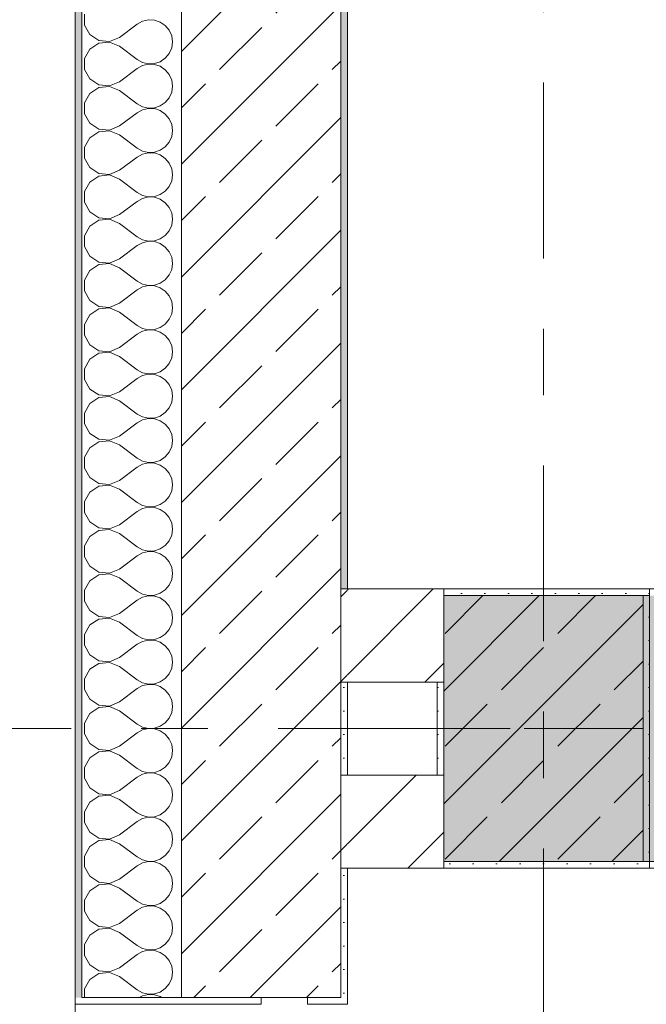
# Model space of a CAD drawing. Header units: metres. Extents: x -3.6 to 84.5, y -11 to 16.8.
# Tile 17 of 228: x -0.3 to 0.7, y 7.9 to 9.4. Entities that reach past the tile are written whole.
import ezdxf

# ---------------------------------------------------------------- set-up
doc = ezdxf.new("R2010")
doc.units = ezdxf.units.M
doc.header["$MEASUREMENT"] = 0
for name, pattern in [('Achse', [0.2, 0.1, -0.05, 0, -0.05]), ('Strichlinie doppelt', [0.546806, 0.264583, -0.105833, 0.070556, -0.105833]), ('Wipeout_Contour', [1, 0, -1])]:
    doc.linetypes.add(name, pattern=pattern)
for name, color, linetype in [('451 - Universal.Achsen Raster', 7, 'Continuous'), ('604 - Struktur.Wand Aussen', 7, 'Continuous'), ('605 - Struktur.Wand Innen', 7, 'Continuous'), ('607 - Struktur.Stütze', 7, 'Continuous'), ('608 - Struktur.Träger', 7, 'Continuous')]:
    doc.layers.add(name, color=color, linetype=linetype)
pattern_1 = [(45, (0, 0), (-0.08485281, 0.08485281), []), (45, (-0.04243, 0.04243), (-0.08485281, 0.08485281), [0.09, -0.03])]
pattern_2 = [(45, (0, 0), (-0.01767767, 0.01767767), [0, -0.025])]
pattern_3 = [(45, (0, 0), (-0.0636396, 0.0636396), [])]
pattern_4 = [(0, (0, 0), (0, 0.08660254), [0, -0.05]), (0, (0.025, 0.0433), (0, 0.08660254), [0, -0.05])]

# ---------------------------------------------------------------- blocks, each defined once
blk = doc.blocks.new('*X8')
at = {"layer": '604 - Struktur.Wand Aussen', "color": 7, "linetype": 'Continuous', "lineweight": 5}
for p, q in [((-0.1607, 9.3748), (-0.1607, 9.3585)), ((-0.0736, 9.3645), (-0.0817, 9.36)), ((-0.0647, 9.3665), (-0.0736, 9.3645)), ((-0.0555, 9.3661), (-0.0647, 9.3665)), ((-0.0468, 9.3631), (-0.0555, 9.3661)), ((-0.1607, 9.3585), (-0.153, 9.3442)), ((-0.1083, 9.34), (-0.0817, 9.36)), ((-0.0392, 9.3579), (-0.0468, 9.3631)), ((-0.0333, 9.3509), (-0.0392, 9.3579)), ((-0.0296, 9.3424), (-0.0333, 9.3509)), ((-0.153, 9.3442), (-0.1395, 9.3352)), ((-0.1395, 9.3352), (-0.1233, 9.3337)), ((-0.1233, 9.3337), (-0.1083, 9.34)), ((-0.0283, 9.3333), (-0.0296, 9.3424)), ((-0.153, 9.3224), (-0.1607, 9.3081)), ((-0.1395, 9.3314), (-0.153, 9.3224)), ((-0.1233, 9.333), (-0.1395, 9.3314)), ((-0.1083, 9.3267), (-0.1233, 9.333)), ((-0.1083, 9.3267), (-0.0817, 9.3067)), ((-0.0333, 9.3158), (-0.0296, 9.3242)), ((-0.0296, 9.3242), (-0.0283, 9.3333)), ((-0.1607, 9.3081), (-0.1607, 9.2919)), ((-0.0817, 9.3067), (-0.0736, 9.3022)), ((-0.0468, 9.3035), (-0.0392, 9.3087)), ((-0.0392, 9.3087), (-0.0333, 9.3158)), ((-0.1607, 9.2919), (-0.153, 9.2776)), ((-0.1083, 9.2733), (-0.0817, 9.2933)), ((-0.0736, 9.2978), (-0.0817, 9.2933)), ((-0.0736, 9.3022), (-0.0647, 9.3001)), ((-0.0647, 9.2999), (-0.0736, 9.2978)), ((-0.0647, 9.3001), (-0.0555, 9.3006)), ((-0.0555, 9.2994), (-0.0647, 9.2999)), ((-0.0555, 9.3006), (-0.0468, 9.3035)), ((-0.0468, 9.2965), (-0.0555, 9.2994)), ((-0.0392, 9.2913), (-0.0468, 9.2965)), ((-0.0333, 9.2842), (-0.0392, 9.2913)), ((-0.153, 9.2776), (-0.1395, 9.2686)), ((-0.0296, 9.2758), (-0.0333, 9.2842)), ((-0.0283, 9.2667), (-0.0296, 9.2758)), ((-0.1395, 9.2648), (-0.153, 9.2558)), ((-0.1395, 9.2686), (-0.1233, 9.267)), ((-0.1233, 9.2663), (-0.1395, 9.2648)), ((-0.1233, 9.267), (-0.1083, 9.2733)), ((-0.1083, 9.26), (-0.1233, 9.2663)), ((-0.0296, 9.2576), (-0.0283, 9.2667)), ((-0.153, 9.2558), (-0.1607, 9.2415)), ((-0.1083, 9.26), (-0.0817, 9.24)), ((-0.0392, 9.2421), (-0.0333, 9.2491)), ((-0.0333, 9.2491), (-0.0296, 9.2576)), ((-0.1607, 9.2415), (-0.1607, 9.2252)), ((-0.0817, 9.24), (-0.0736, 9.2355)), ((-0.0736, 9.2311), (-0.0817, 9.2267)), ((-0.0736, 9.2355), (-0.0647, 9.2335)), ((-0.0647, 9.2332), (-0.0736, 9.2311)), ((-0.0647, 9.2335), (-0.0555, 9.2339)), ((-0.0555, 9.2328), (-0.0647, 9.2332)), ((-0.0555, 9.2339), (-0.0468, 9.2369)), ((-0.0468, 9.2298), (-0.0555, 9.2328)), ((-0.0468, 9.2369), (-0.0392, 9.2421)), ((-0.1607, 9.2252), (-0.153, 9.2109)), ((-0.1083, 9.2067), (-0.0817, 9.2267)), ((-0.0392, 9.2246), (-0.0468, 9.2298)), ((-0.0333, 9.2175), (-0.0392, 9.2246)), ((-0.0296, 9.2091), (-0.0333, 9.2175)), ((-0.153, 9.2109), (-0.1395, 9.2019)), ((-0.1395, 9.2019), (-0.1233, 9.2004)), ((-0.1233, 9.2004), (-0.1083, 9.2067)), ((-0.0283, 9.2), (-0.0296, 9.2091)), ((-0.153, 9.1891), (-0.1607, 9.1748)), ((-0.1395, 9.1981), (-0.153, 9.1891)), ((-0.1233, 9.1996), (-0.1395, 9.1981)), ((-0.1083, 9.1933), (-0.1233, 9.1996)), ((-0.1083, 9.1933), (-0.0817, 9.1733)), ((-0.0333, 9.1825), (-0.0296, 9.1909)), ((-0.0296, 9.1909), (-0.0283, 9.2)), ((-0.1607, 9.1748), (-0.1607, 9.1585)), ((-0.0817, 9.1733), (-0.0736, 9.1689)), ((-0.0468, 9.1702), (-0.0392, 9.1754)), ((-0.0392, 9.1754), (-0.0333, 9.1825)), ((-0.1607, 9.1585), (-0.153, 9.1442)), ((-0.1083, 9.14), (-0.0817, 9.16)), ((-0.0736, 9.1645), (-0.0817, 9.16)), ((-0.0736, 9.1689), (-0.0647, 9.1668)), ((-0.0647, 9.1665), (-0.0736, 9.1645)), ((-0.0647, 9.1668), (-0.0555, 9.1672)), ((-0.0555, 9.1661), (-0.0647, 9.1665)), ((-0.0555, 9.1672), (-0.0468, 9.1702)), ((-0.0468, 9.1631), (-0.0555, 9.1661)), ((-0.0392, 9.1579), (-0.0468, 9.1631)), ((-0.0333, 9.1509), (-0.0392, 9.1579)), ((-0.153, 9.1442), (-0.1395, 9.1352)), ((-0.0296, 9.1424), (-0.0333, 9.1509)), ((-0.0283, 9.1333), (-0.0296, 9.1424)), ((-0.1395, 9.1314), (-0.153, 9.1224)), ((-0.1395, 9.1352), (-0.1233, 9.1337)), ((-0.1233, 9.133), (-0.1395, 9.1314)), ((-0.1233, 9.1337), (-0.1083, 9.14)), ((-0.1083, 9.1267), (-0.1233, 9.133)), ((-0.0296, 9.1242), (-0.0283, 9.1333)), ((-0.153, 9.1224), (-0.1607, 9.1081)), ((-0.1083, 9.1267), (-0.0817, 9.1067)), ((-0.0392, 9.1087), (-0.0333, 9.1158)), ((-0.0333, 9.1158), (-0.0296, 9.1242)), ((-0.1607, 9.1081), (-0.1607, 9.0919)), ((-0.0817, 9.1067), (-0.0736, 9.1022)), ((-0.0736, 9.0978), (-0.0817, 9.0933)), ((-0.0736, 9.1022), (-0.0647, 9.1001)), ((-0.0647, 9.0999), (-0.0736, 9.0978)), ((-0.0647, 9.1001), (-0.0555, 9.1006)), ((-0.0555, 9.0994), (-0.0647, 9.0999)), ((-0.0555, 9.1006), (-0.0468, 9.1035)), ((-0.0468, 9.0965), (-0.0555, 9.0994)), ((-0.0468, 9.1035), (-0.0392, 9.1087)), ((-0.1607, 9.0919), (-0.153, 9.0776)), ((-0.1083, 9.0733), (-0.0817, 9.0933)), ((-0.0392, 9.0913), (-0.0468, 9.0965)), ((-0.0333, 9.0842), (-0.0392, 9.0913)), ((-0.0296, 9.0758), (-0.0333, 9.0842)), ((-0.153, 9.0776), (-0.1395, 9.0686)), ((-0.1395, 9.0686), (-0.1233, 9.067)), ((-0.1233, 9.067), (-0.1083, 9.0733)), ((-0.0283, 9.0667), (-0.0296, 9.0758)), ((-0.153, 9.0558), (-0.1607, 9.0415)), ((-0.1395, 9.0648), (-0.153, 9.0558)), ((-0.1233, 9.0663), (-0.1395, 9.0648)), ((-0.1083, 9.06), (-0.1233, 9.0663)), ((-0.1083, 9.06), (-0.0817, 9.04)), ((-0.0333, 9.0491), (-0.0296, 9.0576)), ((-0.0296, 9.0576), (-0.0283, 9.0667)), ((-0.1607, 9.0415), (-0.1607, 9.0252)), ((-0.0817, 9.04), (-0.0736, 9.0355)), ((-0.0468, 9.0369), (-0.0392, 9.0421)), ((-0.0392, 9.0421), (-0.0333, 9.0491)), ((-0.1607, 9.0252), (-0.153, 9.0109)), ((-0.1083, 9.0067), (-0.0817, 9.0267)), ((-0.0736, 9.0311), (-0.0817, 9.0267)), ((-0.0736, 9.0355), (-0.0647, 9.0335)), ((-0.0647, 9.0332), (-0.0736, 9.0311)), ((-0.0647, 9.0335), (-0.0555, 9.0339)), ((-0.0555, 9.0328), (-0.0647, 9.0332)), ((-0.0555, 9.0339), (-0.0468, 9.0369)), ((-0.0468, 9.0298), (-0.0555, 9.0328)), ((-0.0392, 9.0246), (-0.0468, 9.0298)), ((-0.0333, 9.0175), (-0.0392, 9.0246)), ((-0.153, 9.0109), (-0.1395, 9.0019)), ((-0.0296, 9.0091), (-0.0333, 9.0175)), ((-0.0283, 9), (-0.0296, 9.0091)), ((-0.1395, 8.9981), (-0.153, 8.9891)), ((-0.1395, 9.0019), (-0.1233, 9.0004)), ((-0.1233, 8.9996), (-0.1395, 8.9981)), ((-0.1233, 9.0004), (-0.1083, 9.0067)), ((-0.1083, 8.9933), (-0.1233, 8.9996)), ((-0.0296, 8.9909), (-0.0283, 9)), ((-0.153, 8.9891), (-0.1607, 8.9748)), ((-0.1083, 8.9933), (-0.0817, 8.9733)), ((-0.0392, 8.9754), (-0.0333, 8.9825)), ((-0.0333, 8.9825), (-0.0296, 8.9909)), ((-0.1607, 8.9748), (-0.1607, 8.9585)), ((-0.0817, 8.9733), (-0.0736, 8.9689)), ((-0.0736, 8.9645), (-0.0817, 8.96)), ((-0.0736, 8.9689), (-0.0647, 8.9668)), ((-0.0647, 8.9665), (-0.0736, 8.9645)), ((-0.0647, 8.9668), (-0.0555, 8.9672)), ((-0.0555, 8.9661), (-0.0647, 8.9665)), ((-0.0555, 8.9672), (-0.0468, 8.9702)), ((-0.0468, 8.9631), (-0.0555, 8.9661)), ((-0.0468, 8.9702), (-0.0392, 8.9754)), ((-0.1607, 8.9585), (-0.153, 8.9442)), ((-0.1083, 8.94), (-0.0817, 8.96)), ((-0.0392, 8.9579), (-0.0468, 8.9631)), ((-0.0333, 8.9509), (-0.0392, 8.9579)), ((-0.0296, 8.9424), (-0.0333, 8.9509)), ((-0.153, 8.9442), (-0.1395, 8.9352)), ((-0.1395, 8.9352), (-0.1233, 8.9337)), ((-0.1233, 8.9337), (-0.1083, 8.94)), ((-0.0283, 8.9333), (-0.0296, 8.9424)), ((-0.153, 8.9224), (-0.1607, 8.9081)), ((-0.1395, 8.9314), (-0.153, 8.9224)), ((-0.1233, 8.933), (-0.1395, 8.9314)), ((-0.1083, 8.9267), (-0.1233, 8.933)), ((-0.1083, 8.9267), (-0.0817, 8.9067)), ((-0.0333, 8.9158), (-0.0296, 8.9242)), ((-0.0296, 8.9242), (-0.0283, 8.9333)), ((-0.1607, 8.9081), (-0.1607, 8.8919)), ((-0.0817, 8.9067), (-0.0736, 8.9022)), ((-0.0468, 8.9035), (-0.0392, 8.9087)), ((-0.0392, 8.9087), (-0.0333, 8.9158)), ((-0.1607, 8.8919), (-0.153, 8.8776)), ((-0.1083, 8.8733), (-0.0817, 8.8933)), ((-0.0736, 8.8978), (-0.0817, 8.8933)), ((-0.0736, 8.9022), (-0.0647, 8.9001)), ((-0.0647, 8.8999), (-0.0736, 8.8978)), ((-0.0647, 8.9001), (-0.0555, 8.9006)), ((-0.0555, 8.8994), (-0.0647, 8.8999)), ((-0.0555, 8.9006), (-0.0468, 8.9035)), ((-0.0468, 8.8965), (-0.0555, 8.8994)), ((-0.0392, 8.8913), (-0.0468, 8.8965)), ((-0.0333, 8.8842), (-0.0392, 8.8913)), ((-0.153, 8.8776), (-0.1395, 8.8686)), ((-0.0296, 8.8758), (-0.0333, 8.8842)), ((-0.0283, 8.8667), (-0.0296, 8.8758)), ((-0.1395, 8.8648), (-0.153, 8.8558)), ((-0.1395, 8.8686), (-0.1233, 8.867)), ((-0.1233, 8.8663), (-0.1395, 8.8648)), ((-0.1233, 8.867), (-0.1083, 8.8733)), ((-0.1083, 8.86), (-0.1233, 8.8663)), ((-0.0296, 8.8576), (-0.0283, 8.8667)), ((-0.153, 8.8558), (-0.1607, 8.8415)), ((-0.1083, 8.86), (-0.0817, 8.84)), ((-0.0392, 8.8421), (-0.0333, 8.8491)), ((-0.0333, 8.8491), (-0.0296, 8.8576)), ((-0.1607, 8.8415), (-0.1607, 8.8252)), ((-0.0817, 8.84), (-0.0736, 8.8355)), ((-0.0736, 8.8311), (-0.0817, 8.8267)), ((-0.0736, 8.8355), (-0.0647, 8.8335)), ((-0.0647, 8.8332), (-0.0736, 8.8311)), ((-0.0647, 8.8335), (-0.0555, 8.8339)), ((-0.0555, 8.8328), (-0.0647, 8.8332)), ((-0.0555, 8.8339), (-0.0468, 8.8369)), ((-0.0468, 8.8298), (-0.0555, 8.8328)), ((-0.0468, 8.8369), (-0.0392, 8.8421)), ((-0.1607, 8.8252), (-0.153, 8.8109)), ((-0.1083, 8.8067), (-0.0817, 8.8267)), ((-0.0392, 8.8246), (-0.0468, 8.8298)), ((-0.0333, 8.8175), (-0.0392, 8.8246)), ((-0.0296, 8.8091), (-0.0333, 8.8175)), ((-0.153, 8.8109), (-0.1395, 8.8019)), ((-0.1395, 8.8019), (-0.1233, 8.8004)), ((-0.1233, 8.8004), (-0.1083, 8.8067)), ((-0.0283, 8.8), (-0.0296, 8.8091)), ((-0.153, 8.7891), (-0.1607, 8.7748)), ((-0.1395, 8.7981), (-0.153, 8.7891)), ((-0.1233, 8.7996), (-0.1395, 8.7981)), ((-0.1083, 8.7933), (-0.1233, 8.7996)), ((-0.1083, 8.7933), (-0.0817, 8.7733)), ((-0.0333, 8.7825), (-0.0296, 8.7909)), ((-0.0296, 8.7909), (-0.0283, 8.8)), ((-0.1607, 8.7748), (-0.1607, 8.7585)), ((-0.0817, 8.7733), (-0.0736, 8.7689)), ((-0.0468, 8.7702), (-0.0392, 8.7754)), ((-0.0392, 8.7754), (-0.0333, 8.7825)), ((-0.1607, 8.7585), (-0.153, 8.7442)), ((-0.1083, 8.74), (-0.0817, 8.76)), ((-0.0736, 8.7645), (-0.0817, 8.76)), ((-0.0736, 8.7689), (-0.0647, 8.7668)), ((-0.0647, 8.7665), (-0.0736, 8.7645)), ((-0.0647, 8.7668), (-0.0555, 8.7672)), ((-0.0555, 8.7661), (-0.0647, 8.7665)), ((-0.0555, 8.7672), (-0.0468, 8.7702)), ((-0.0468, 8.7631), (-0.0555, 8.7661)), ((-0.0392, 8.7579), (-0.0468, 8.7631)), ((-0.0333, 8.7509), (-0.0392, 8.7579)), ((-0.153, 8.7442), (-0.1395, 8.7352)), ((-0.0296, 8.7424), (-0.0333, 8.7509)), ((-0.0283, 8.7333), (-0.0296, 8.7424)), ((-0.1395, 8.7314), (-0.153, 8.7224)), ((-0.1395, 8.7352), (-0.1233, 8.7337)), ((-0.1233, 8.733), (-0.1395, 8.7314)), ((-0.1233, 8.7337), (-0.1083, 8.74)), ((-0.1083, 8.7267), (-0.1233, 8.733)), ((-0.0296, 8.7242), (-0.0283, 8.7333)), ((-0.153, 8.7224), (-0.1607, 8.7081)), ((-0.1083, 8.7267), (-0.0817, 8.7067)), ((-0.0392, 8.7087), (-0.0333, 8.7158)), ((-0.0333, 8.7158), (-0.0296, 8.7242)), ((-0.1607, 8.7081), (-0.1607, 8.6919)), ((-0.0817, 8.7067), (-0.0736, 8.7022)), ((-0.0736, 8.6978), (-0.0817, 8.6933)), ((-0.0736, 8.7022), (-0.0647, 8.7001)), ((-0.0647, 8.6999), (-0.0736, 8.6978)), ((-0.0647, 8.7001), (-0.0555, 8.7006)), ((-0.0555, 8.6994), (-0.0647, 8.6999)), ((-0.0555, 8.7006), (-0.0468, 8.7035)), ((-0.0468, 8.6965), (-0.0555, 8.6994)), ((-0.0468, 8.7035), (-0.0392, 8.7087)), ((-0.1607, 8.6919), (-0.153, 8.6776)), ((-0.1083, 8.6733), (-0.0817, 8.6933)), ((-0.0392, 8.6913), (-0.0468, 8.6965)), ((-0.0333, 8.6842), (-0.0392, 8.6913)), ((-0.0296, 8.6758), (-0.0333, 8.6842)), ((-0.153, 8.6776), (-0.1395, 8.6686)), ((-0.1395, 8.6686), (-0.1233, 8.667)), ((-0.1233, 8.667), (-0.1083, 8.6733)), ((-0.0283, 8.6667), (-0.0296, 8.6758)), ((-0.153, 8.6558), (-0.1607, 8.6415)), ((-0.1395, 8.6648), (-0.153, 8.6558)), ((-0.1233, 8.6663), (-0.1395, 8.6648)), ((-0.1083, 8.66), (-0.1233, 8.6663)), ((-0.1083, 8.66), (-0.0817, 8.64)), ((-0.0333, 8.6491), (-0.0296, 8.6576)), ((-0.0296, 8.6576), (-0.0283, 8.6667)), ((-0.1607, 8.6415), (-0.1607, 8.6252)), ((-0.0817, 8.64), (-0.0736, 8.6355)), ((-0.0468, 8.6369), (-0.0392, 8.6421)), ((-0.0392, 8.6421), (-0.0333, 8.6491)), ((-0.1607, 8.6252), (-0.153, 8.6109)), ((-0.1083, 8.6067), (-0.0817, 8.6267)), ((-0.0736, 8.6311), (-0.0817, 8.6267)), ((-0.0736, 8.6355), (-0.0647, 8.6335)), ((-0.0647, 8.6332), (-0.0736, 8.6311)), ((-0.0647, 8.6335), (-0.0555, 8.6339)), ((-0.0555, 8.6328), (-0.0647, 8.6332)), ((-0.0555, 8.6339), (-0.0468, 8.6369)), ((-0.0468, 8.6298), (-0.0555, 8.6328)), ((-0.0392, 8.6246), (-0.0468, 8.6298)), ((-0.0333, 8.6175), (-0.0392, 8.6246)), ((-0.153, 8.6109), (-0.1395, 8.6019)), ((-0.0296, 8.6091), (-0.0333, 8.6175)), ((-0.0283, 8.6), (-0.0296, 8.6091)), ((-0.1395, 8.5981), (-0.153, 8.5891)), ((-0.1395, 8.6019), (-0.1233, 8.6004)), ((-0.1233, 8.5996), (-0.1395, 8.5981)), ((-0.1233, 8.6004), (-0.1083, 8.6067)), ((-0.1083, 8.5933), (-0.1233, 8.5996)), ((-0.0296, 8.5909), (-0.0283, 8.6)), ((-0.153, 8.5891), (-0.1607, 8.5748)), ((-0.1083, 8.5933), (-0.0817, 8.5733)), ((-0.0392, 8.5754), (-0.0333, 8.5825)), ((-0.0333, 8.5825), (-0.0296, 8.5909)), ((-0.1607, 8.5748), (-0.1607, 8.5585)), ((-0.0817, 8.5733), (-0.0736, 8.5689)), ((-0.0736, 8.5645), (-0.0817, 8.56)), ((-0.0736, 8.5689), (-0.0647, 8.5668)), ((-0.0647, 8.5665), (-0.0736, 8.5645)), ((-0.0647, 8.5668), (-0.0555, 8.5672)), ((-0.0555, 8.5661), (-0.0647, 8.5665)), ((-0.0555, 8.5672), (-0.0468, 8.5702)), ((-0.0468, 8.5631), (-0.0555, 8.5661)), ((-0.0468, 8.5702), (-0.0392, 8.5754)), ((-0.1607, 8.5585), (-0.153, 8.5442)), ((-0.1083, 8.54), (-0.0817, 8.56)), ((-0.0392, 8.5579), (-0.0468, 8.5631)), ((-0.0333, 8.5509), (-0.0392, 8.5579)), ((-0.0296, 8.5424), (-0.0333, 8.5509)), ((-0.153, 8.5442), (-0.1395, 8.5352)), ((-0.1395, 8.5352), (-0.1233, 8.5337)), ((-0.1233, 8.5337), (-0.1083, 8.54)), ((-0.0283, 8.5333), (-0.0296, 8.5424)), ((-0.153, 8.5224), (-0.1607, 8.5081)), ((-0.1395, 8.5314), (-0.153, 8.5224)), ((-0.1233, 8.533), (-0.1395, 8.5314)), ((-0.1083, 8.5267), (-0.1233, 8.533)), ((-0.1083, 8.5267), (-0.0817, 8.5067)), ((-0.0333, 8.5158), (-0.0296, 8.5242)), ((-0.0296, 8.5242), (-0.0283, 8.5333)), ((-0.1607, 8.5081), (-0.1607, 8.4919)), ((-0.0817, 8.5067), (-0.0736, 8.5022)), ((-0.0468, 8.5035), (-0.0392, 8.5087)), ((-0.0392, 8.5087), (-0.0333, 8.5158)), ((-0.1607, 8.4919), (-0.153, 8.4776)), ((-0.1083, 8.4733), (-0.0817, 8.4933)), ((-0.0736, 8.4978), (-0.0817, 8.4933)), ((-0.0736, 8.5022), (-0.0647, 8.5001)), ((-0.0647, 8.4999), (-0.0736, 8.4978)), ((-0.0647, 8.5001), (-0.0555, 8.5006)), ((-0.0555, 8.4994), (-0.0647, 8.4999)), ((-0.0555, 8.5006), (-0.0468, 8.5035)), ((-0.0468, 8.4965), (-0.0555, 8.4994)), ((-0.0392, 8.4913), (-0.0468, 8.4965)), ((-0.0333, 8.4842), (-0.0392, 8.4913)), ((-0.153, 8.4776), (-0.1395, 8.4686)), ((-0.0296, 8.4758), (-0.0333, 8.4842)), ((-0.0283, 8.4667), (-0.0296, 8.4758)), ((-0.1395, 8.4648), (-0.153, 8.4558)), ((-0.1395, 8.4686), (-0.1233, 8.467)), ((-0.1233, 8.4663), (-0.1395, 8.4648)), ((-0.1233, 8.467), (-0.1083, 8.4733)), ((-0.1083, 8.46), (-0.1233, 8.4663)), ((-0.0296, 8.4576), (-0.0283, 8.4667)), ((-0.153, 8.4558), (-0.1607, 8.4415)), ((-0.1083, 8.46), (-0.0817, 8.44)), ((-0.0392, 8.4421), (-0.0333, 8.4491)), ((-0.0333, 8.4491), (-0.0296, 8.4576)), ((-0.1607, 8.4415), (-0.1607, 8.4252)), ((-0.0817, 8.44), (-0.0736, 8.4355)), ((-0.0736, 8.4311), (-0.0817, 8.4267)), ((-0.0736, 8.4355), (-0.0647, 8.4335)), ((-0.0647, 8.4332), (-0.0736, 8.4311)), ((-0.0647, 8.4335), (-0.0555, 8.4339)), ((-0.0555, 8.4328), (-0.0647, 8.4332)), ((-0.0555, 8.4339), (-0.0468, 8.4369)), ((-0.0468, 8.4298), (-0.0555, 8.4328)), ((-0.0468, 8.4369), (-0.0392, 8.4421)), ((-0.1607, 8.4252), (-0.153, 8.4109)), ((-0.1083, 8.4067), (-0.0817, 8.4267)), ((-0.0392, 8.4246), (-0.0468, 8.4298)), ((-0.0333, 8.4175), (-0.0392, 8.4246)), ((-0.0296, 8.4091), (-0.0333, 8.4175)), ((-0.153, 8.4109), (-0.1395, 8.4019)), ((-0.1395, 8.4019), (-0.1233, 8.4004)), ((-0.1233, 8.4004), (-0.1083, 8.4067)), ((-0.0283, 8.4), (-0.0296, 8.4091)), ((-0.153, 8.3891), (-0.1607, 8.3748)), ((-0.1395, 8.3981), (-0.153, 8.3891)), ((-0.1233, 8.3996), (-0.1395, 8.3981)), ((-0.1083, 8.3933), (-0.1233, 8.3996)), ((-0.1083, 8.3933), (-0.0817, 8.3733)), ((-0.0333, 8.3825), (-0.0296, 8.3909)), ((-0.0296, 8.3909), (-0.0283, 8.4)), ((-0.1607, 8.3748), (-0.1607, 8.3585)), ((-0.0817, 8.3733), (-0.0736, 8.3689)), ((-0.0468, 8.3702), (-0.0392, 8.3754)), ((-0.0392, 8.3754), (-0.0333, 8.3825)), ((-0.1607, 8.3585), (-0.153, 8.3442)), ((-0.1083, 8.34), (-0.0817, 8.36)), ((-0.0736, 8.3645), (-0.0817, 8.36)), ((-0.0736, 8.3689), (-0.0647, 8.3668)), ((-0.0647, 8.3665), (-0.0736, 8.3645)), ((-0.0647, 8.3668), (-0.0555, 8.3672)), ((-0.0555, 8.3661), (-0.0647, 8.3665)), ((-0.0555, 8.3672), (-0.0468, 8.3702)), ((-0.0468, 8.3631), (-0.0555, 8.3661)), ((-0.0392, 8.3579), (-0.0468, 8.3631)), ((-0.0333, 8.3509), (-0.0392, 8.3579)), ((-0.153, 8.3442), (-0.1395, 8.3352)), ((-0.0296, 8.3424), (-0.0333, 8.3509)), ((-0.0283, 8.3333), (-0.0296, 8.3424)), ((-0.1395, 8.3314), (-0.153, 8.3224)), ((-0.1395, 8.3352), (-0.1233, 8.3337)), ((-0.1233, 8.333), (-0.1395, 8.3314)), ((-0.1233, 8.3337), (-0.1083, 8.34)), ((-0.1083, 8.3267), (-0.1233, 8.333)), ((-0.0296, 8.3242), (-0.0283, 8.3333)), ((-0.153, 8.3224), (-0.1607, 8.3081)), ((-0.1083, 8.3267), (-0.0817, 8.3067)), ((-0.0392, 8.3087), (-0.0333, 8.3158)), ((-0.0333, 8.3158), (-0.0296, 8.3242)), ((-0.1607, 8.3081), (-0.1607, 8.2919)), ((-0.0817, 8.3067), (-0.0736, 8.3022)), ((-0.0736, 8.2978), (-0.0817, 8.2933)), ((-0.0736, 8.3022), (-0.0647, 8.3001)), ((-0.0647, 8.2999), (-0.0736, 8.2978)), ((-0.0647, 8.3001), (-0.0555, 8.3006)), ((-0.0555, 8.2994), (-0.0647, 8.2999)), ((-0.0555, 8.3006), (-0.0468, 8.3035)), ((-0.0468, 8.2965), (-0.0555, 8.2994)), ((-0.0468, 8.3035), (-0.0392, 8.3087)), ((-0.1607, 8.2919), (-0.153, 8.2776)), ((-0.1083, 8.2733), (-0.0817, 8.2933)), ((-0.0392, 8.2913), (-0.0468, 8.2965)), ((-0.0333, 8.2842), (-0.0392, 8.2913)), ((-0.0296, 8.2758), (-0.0333, 8.2842)), ((-0.153, 8.2776), (-0.1395, 8.2686)), ((-0.1395, 8.2686), (-0.1233, 8.267)), ((-0.1233, 8.267), (-0.1083, 8.2733)), ((-0.0283, 8.2667), (-0.0296, 8.2758)), ((-0.153, 8.2558), (-0.1607, 8.2415)), ((-0.1395, 8.2648), (-0.153, 8.2558)), ((-0.1233, 8.2663), (-0.1395, 8.2648)), ((-0.1083, 8.26), (-0.1233, 8.2663)), ((-0.1083, 8.26), (-0.0817, 8.24)), ((-0.0333, 8.2491), (-0.0296, 8.2576)), ((-0.0296, 8.2576), (-0.0283, 8.2667)), ((-0.1607, 8.2415), (-0.1607, 8.2252)), ((-0.0817, 8.24), (-0.0736, 8.2355)), ((-0.0468, 8.2369), (-0.0392, 8.2421)), ((-0.0392, 8.2421), (-0.0333, 8.2491)), ((-0.1607, 8.2252), (-0.153, 8.2109)), ((-0.1083, 8.2067), (-0.0817, 8.2267)), ((-0.0736, 8.2311), (-0.0817, 8.2267)), ((-0.0736, 8.2355), (-0.0647, 8.2335)), ((-0.0647, 8.2332), (-0.0736, 8.2311)), ((-0.0647, 8.2335), (-0.0555, 8.2339)), ((-0.0555, 8.2328), (-0.0647, 8.2332)), ((-0.0555, 8.2339), (-0.0468, 8.2369)), ((-0.0468, 8.2298), (-0.0555, 8.2328)), ((-0.0392, 8.2246), (-0.0468, 8.2298)), ((-0.0333, 8.2175), (-0.0392, 8.2246)), ((-0.153, 8.2109), (-0.1395, 8.2019)), ((-0.0296, 8.2091), (-0.0333, 8.2175)), ((-0.0283, 8.2), (-0.0296, 8.2091)), ((-0.1395, 8.1981), (-0.153, 8.1891)), ((-0.1395, 8.2019), (-0.1233, 8.2004)), ((-0.1233, 8.1996), (-0.1395, 8.1981)), ((-0.1233, 8.2004), (-0.1083, 8.2067)), ((-0.1083, 8.1933), (-0.1233, 8.1996)), ((-0.0296, 8.1909), (-0.0283, 8.2)), ((-0.153, 8.1891), (-0.1607, 8.1748)), ((-0.1083, 8.1933), (-0.0817, 8.1733)), ((-0.0392, 8.1754), (-0.0333, 8.1825)), ((-0.0333, 8.1825), (-0.0296, 8.1909)), ((-0.1607, 8.1748), (-0.1607, 8.1585)), ((-0.0817, 8.1733), (-0.0736, 8.1689)), ((-0.0736, 8.1645), (-0.0817, 8.16)), ((-0.0736, 8.1689), (-0.0647, 8.1668)), ((-0.0647, 8.1665), (-0.0736, 8.1645)), ((-0.0647, 8.1668), (-0.0555, 8.1672)), ((-0.0555, 8.1661), (-0.0647, 8.1665)), ((-0.0555, 8.1672), (-0.0468, 8.1702)), ((-0.0468, 8.1631), (-0.0555, 8.1661)), ((-0.0468, 8.1702), (-0.0392, 8.1754)), ((-0.1607, 8.1585), (-0.153, 8.1442)), ((-0.1083, 8.14), (-0.0817, 8.16)), ((-0.0392, 8.1579), (-0.0468, 8.1631)), ((-0.0333, 8.1509), (-0.0392, 8.1579)), ((-0.0296, 8.1424), (-0.0333, 8.1509)), ((-0.153, 8.1442), (-0.1395, 8.1352)), ((-0.1395, 8.1352), (-0.1233, 8.1337)), ((-0.1233, 8.1337), (-0.1083, 8.14)), ((-0.0283, 8.1333), (-0.0296, 8.1424)), ((-0.153, 8.1224), (-0.1607, 8.1081)), ((-0.1395, 8.1314), (-0.153, 8.1224)), ((-0.1233, 8.133), (-0.1395, 8.1314)), ((-0.1083, 8.1267), (-0.1233, 8.133)), ((-0.1083, 8.1267), (-0.0817, 8.1067)), ((-0.0333, 8.1158), (-0.0296, 8.1242)), ((-0.0296, 8.1242), (-0.0283, 8.1333)), ((-0.1607, 8.1081), (-0.1607, 8.0919)), ((-0.0817, 8.1067), (-0.0736, 8.1022)), ((-0.0468, 8.1035), (-0.0392, 8.1087)), ((-0.0392, 8.1087), (-0.0333, 8.1158)), ((-0.1607, 8.0919), (-0.153, 8.0776)), ((-0.1083, 8.0733), (-0.0817, 8.0933)), ((-0.0736, 8.0978), (-0.0817, 8.0933)), ((-0.0736, 8.1022), (-0.0647, 8.1001)), ((-0.0647, 8.0999), (-0.0736, 8.0978)), ((-0.0647, 8.1001), (-0.0555, 8.1006)), ((-0.0555, 8.0994), (-0.0647, 8.0999)), ((-0.0555, 8.1006), (-0.0468, 8.1035)), ((-0.0468, 8.0965), (-0.0555, 8.0994)), ((-0.0392, 8.0913), (-0.0468, 8.0965)), ((-0.0333, 8.0842), (-0.0392, 8.0913)), ((-0.153, 8.0776), (-0.1395, 8.0686)), ((-0.0296, 8.0758), (-0.0333, 8.0842)), ((-0.0283, 8.0667), (-0.0296, 8.0758)), ((-0.1395, 8.0648), (-0.153, 8.0558)), ((-0.1395, 8.0686), (-0.1233, 8.067)), ((-0.1233, 8.0663), (-0.1395, 8.0648)), ((-0.1233, 8.067), (-0.1083, 8.0733)), ((-0.1083, 8.06), (-0.1233, 8.0663)), ((-0.0296, 8.0576), (-0.0283, 8.0667)), ((-0.153, 8.0558), (-0.1607, 8.0415)), ((-0.1083, 8.06), (-0.0817, 8.04)), ((-0.0392, 8.0421), (-0.0333, 8.0491)), ((-0.0333, 8.0491), (-0.0296, 8.0576)), ((-0.1607, 8.0415), (-0.1607, 8.0252)), ((-0.0817, 8.04), (-0.0736, 8.0355)), ((-0.0736, 8.0311), (-0.0817, 8.0267)), ((-0.0736, 8.0355), (-0.0647, 8.0335)), ((-0.0647, 8.0332), (-0.0736, 8.0311)), ((-0.0647, 8.0335), (-0.0555, 8.0339)), ((-0.0555, 8.0328), (-0.0647, 8.0332)), ((-0.0555, 8.0339), (-0.0468, 8.0369)), ((-0.0468, 8.0298), (-0.0555, 8.0328)), ((-0.0468, 8.0369), (-0.0392, 8.0421)), ((-0.1607, 8.0252), (-0.153, 8.0109)), ((-0.1083, 8.0067), (-0.0817, 8.0267)), ((-0.0392, 8.0246), (-0.0468, 8.0298)), ((-0.0333, 8.0175), (-0.0392, 8.0246)), ((-0.0296, 8.0091), (-0.0333, 8.0175)), ((-0.153, 8.0109), (-0.1395, 8.0019)), ((-0.1395, 8.0019), (-0.1233, 8.0004)), ((-0.1233, 8.0004), (-0.1083, 8.0067)), ((-0.0283, 8), (-0.0296, 8.0091)), ((-0.153, 7.9891), (-0.1607, 7.9748)), ((-0.1395, 7.9981), (-0.153, 7.9891)), ((-0.1233, 7.9996), (-0.1395, 7.9981)), ((-0.1083, 7.9933), (-0.1233, 7.9996)), ((-0.1083, 7.9933), (-0.0817, 7.9733)), ((-0.0333, 7.9825), (-0.0296, 7.9909)), ((-0.0296, 7.9909), (-0.0283, 8)), ((-0.1607, 7.9748), (-0.1607, 7.9585)), ((-0.0817, 7.9733), (-0.0736, 7.9689)), ((-0.0468, 7.9702), (-0.0392, 7.9754)), ((-0.0392, 7.9754), (-0.0333, 7.9825)), ((-0.1607, 7.9585), (-0.153, 7.9442)), ((-0.1083, 7.94), (-0.0817, 7.96)), ((-0.0736, 7.9645), (-0.0817, 7.96)), ((-0.0736, 7.9689), (-0.0647, 7.9668)), ((-0.0647, 7.9665), (-0.0736, 7.9645)), ((-0.0647, 7.9668), (-0.0555, 7.9672)), ((-0.0555, 7.9661), (-0.0647, 7.9665)), ((-0.0555, 7.9672), (-0.0468, 7.9702)), ((-0.0468, 7.9631), (-0.0555, 7.9661)), ((-0.0392, 7.9579), (-0.0468, 7.9631)), ((-0.0333, 7.9509), (-0.0392, 7.9579)), ((-0.153, 7.9442), (-0.1395, 7.9352)), ((-0.0296, 7.9424), (-0.0333, 7.9509)), ((-0.0283, 7.9333), (-0.0296, 7.9424)), ((-0.1395, 7.9314), (-0.153, 7.9224)), ((-0.1395, 7.9352), (-0.1233, 7.9337)), ((-0.1233, 7.933), (-0.1395, 7.9314)), ((-0.1233, 7.9337), (-0.1083, 7.94)), ((-0.1083, 7.9267), (-0.1233, 7.933)), ((-0.0296, 7.9242), (-0.0283, 7.9333)), ((-0.153, 7.9224), (-0.1607, 7.9081)), ((-0.1083, 7.9267), (-0.0817, 7.9067)), ((-0.0392, 7.9087), (-0.0333, 7.9158)), ((-0.0333, 7.9158), (-0.0296, 7.9242)), ((-0.1607, 7.9081), (-0.1607, 7.895)), ((-0.0817, 7.9067), (-0.0736, 7.9022)), ((-0.0736, 7.8978), (-0.0787, 7.895)), ((-0.0736, 7.9022), (-0.0647, 7.9001)), ((-0.0647, 7.8999), (-0.0736, 7.8978)), ((-0.0647, 7.9001), (-0.0555, 7.9006)), ((-0.0555, 7.8994), (-0.0647, 7.8999)), ((-0.0555, 7.9006), (-0.0468, 7.9035)), ((-0.0468, 7.8965), (-0.0555, 7.8994)), ((-0.0468, 7.9035), (-0.0392, 7.9087)), ((-0.0446, 7.895), (-0.0468, 7.8965))]:
    blk.add_line(p, q, dxfattribs=at)

msp = doc.modelspace()

# ---------------------------------------------------------------- hatches: boundary and pattern name
at = {"layer": '604 - Struktur.Wand Aussen', "linetype": 'Continuous', "lineweight": 0, "true_color": 0x000000}
h = msp.add_hatch(dxfattribs=at)
h.set_pattern_fill('Verputz_0001', color=18, style=0, pattern_type=2)
h.set_pattern_definition(pattern_4)
h.paths.add_polyline_path([(-0.175, 13.845), (-0.175, 7.895), (-0.165, 7.895), (-0.165, 13.845)])
h = msp.add_hatch(dxfattribs=at)
h.set_pattern_fill('Verputz_0001', color=18, style=0, pattern_type=2)
h.set_pattern_definition(pattern_4)
h.paths.add_polyline_path([(-0.175, 7.885), (0.105, 7.885), (0.105, 7.895), (-0.165, 7.895), (-0.175, 7.895)])
h = msp.add_hatch(dxfattribs=at)
h.set_pattern_fill('Gips_0001', color=18, style=0, pattern_type=2)
h.set_pattern_definition(pattern_2)
h.paths.add_polyline_path([(0.235, 7.895), (0.225, 7.895), (0.175, 7.895), (0.175, 7.885), (0.235, 7.885)])
at = {"layer": '607 - Struktur.Stütze', "linetype": 'Continuous', "lineweight": 0, "true_color": 0x000000}
h = msp.add_hatch(dxfattribs=at)
h.set_pattern_fill('Gips_0001', color=18, style=0, pattern_type=2)
h.set_pattern_definition(pattern_2)
h.paths.add_polyline_path([(0.68, 8.1), (0.38, 8.1), (0.38, 8.09), (0.69, 8.09), (0.69, 8.51), (0.38, 8.51), (0.38, 8.5), (0.68, 8.5)])
h = msp.add_hatch(dxfattribs=at)
h.set_pattern_fill('Beton__Stahlbeton_0001', color=18, style=0, pattern_type=2)
h.set_pattern_definition(pattern_1)
h.paths.add_polyline_path([(0.38, 8.1), (0.68, 8.1), (0.68, 8.5), (0.38, 8.5)])
h = msp.add_hatch(dxfattribs=at)
h.set_pattern_fill('Gips_0001', color=18, style=0, pattern_type=2)
h.set_pattern_definition(pattern_2)
h.paths.add_polyline_path([(0.37, 8.23), (0.38, 8.23), (0.38, 8.37), (0.37, 8.37)])

# ---------------------------------------------------------------- linework, layer by layer
at = {"layer": '451 - Universal.Achsen Raster', "color": 160, "linetype": 'Strichlinie doppelt', "lineweight": 9, "true_color": 0x3232ff}
for p, q in [((0.53, -10.585), (0.53, 16.355)), ((64.935, 8.3), (-3.175, 8.3))]:
    msp.add_line(p, q, dxfattribs=at)
at = {"layer": '604 - Struktur.Wand Aussen', "color": 7, "linetype": 'Continuous', "lineweight": 5}
for p, q in [((-0.165, 13.705), (-0.165, 7.895)), ((-0.175, 7.895), (-0.175, 7.885)), ((0.105, 7.885), (-0.175, 7.885)), ((-0.165, 7.895), (0.105, 7.895)), ((0.105, 7.895), (0.105, 7.885)), ((0.175, 7.895), (0.175, 7.885)), ((0.175, 7.885), (0.235, 7.885)), ((0.235, 7.895), (0.235, 7.885))]:
    msp.add_line(p, q, dxfattribs=at)
at = {"layer": '604 - Struktur.Wand Aussen', "color": 7, "linetype": 'Continuous', "lineweight": 13}
for p, q in [((-0.015, 13.455), (-0.015, 7.895)), ((-0.175, 7.885), (-0.175, 6.115)), ((0.105, 7.895), (0.175, 7.895)), ((0.225, 7.895), (0.175, 7.895))]:
    msp.add_line(p, q, dxfattribs=at)
at = {"layer": '604 - Struktur.Wand Aussen', "color": 7, "linetype": 'Continuous', "lineweight": 5, "flags": 128}
msp.add_lwpolyline([(-0.175, 13.845), (-0.175, 7.895)], dxfattribs=at)
at = {"layer": '607 - Struktur.Stütze', "color": 7, "linetype": 'Continuous', "lineweight": 5, "flags": 128}
for points in [[(0.38, 8.09), (0.69, 8.09), (0.69, 8.51), (0.38, 8.51)], [(0.37, 8.37), (0.37, 8.23)]]:
    msp.add_lwpolyline(points, dxfattribs=at)
at = {"layer": '607 - Struktur.Stütze', "color": 7, "linetype": 'Continuous', "lineweight": 13, "flags": 128}
msp.add_lwpolyline([(0.38, 8.1), (0.68, 8.1), (0.68, 8.5), (0.38, 8.5)], close=True, dxfattribs=at)
at = {"layer": '608 - Struktur.Träger', "color": 7, "linetype": 'Achse', "lineweight": 9}
msp.add_line((0.38, 8.3), (61.88, 8.3), dxfattribs=at)

# ---------------------------------------------------------------- block references
at = {"layer": '604 - Struktur.Wand Aussen', "color": 7, "lineweight": 18}
msp.add_blockref('*X8', (0, 0), dxfattribs=at)

# ---------------------------------------------------------------- wipeouts: each hides what was drawn before it
at = {"color": 254, "linetype": 'Wipeout_Contour', "lineweight": 0, "ltscale": 33.831363}
msp.add_wipeout([(0.235, 8.37), (0.235, 8.51), (0.225, 8.51), (0.225, 8.37)], dxfattribs=at).dxf.layer = '605 - Struktur.Wand Innen'
at = {"color": 254, "linetype": 'Wipeout_Contour', "lineweight": 0, "ltscale": 32.713807}
msp.add_wipeout([(0.235, 8.09), (0.235, 8.23), (0.225, 8.23), (0.225, 8.09)], dxfattribs=at).dxf.layer = '605 - Struktur.Wand Innen'

# ---------------------------------------------------------------- next in the draw order: hatches: boundary and pattern name
at = {"layer": '604 - Struktur.Wand Aussen', "linetype": 'Continuous', "lineweight": 0, "true_color": 0x000000}
h = msp.add_hatch(dxfattribs=at)
h.set_pattern_fill('Beton__Stahlbeton_0001', color=18, style=0, pattern_type=2)
h.set_pattern_definition(pattern_1)
h.paths.add_polyline_path([(-0.015, 13.455), (-0.015, 7.895), (0.105, 7.895), (0.175, 7.895), (0.225, 7.895), (0.225, 13.455)])
at = {"layer": '605 - Struktur.Wand Innen', "linetype": 'Continuous', "lineweight": 0, "true_color": 0x000000}
h = msp.add_hatch(dxfattribs=at)
h.set_pattern_fill('MW_Ziegel_0001', color=18, style=0, pattern_type=2)
h.set_pattern_definition(pattern_3)
h.paths.add_polyline_path([(0.235, 8.37), (0.235, 8.51), (0.225, 8.51), (0.225, 8.37)])
h = msp.add_hatch(dxfattribs=at)
h.set_pattern_fill('MW_Ziegel_0001', color=18, style=0, pattern_type=2)
h.set_pattern_definition(pattern_3)
h.paths.add_polyline_path([(0.235, 8.09), (0.235, 8.23), (0.225, 8.23), (0.225, 8.09)])

# ---------------------------------------------------------------- next in the draw order: linework, layer by layer
at = {"layer": '604 - Struktur.Wand Aussen', "color": 7, "linetype": 'Continuous', "lineweight": 13}
for p, q in [((0.225, 8.51), (0.225, 13.445)), ((0.225, 8.51), (0.225, 8.37)), ((0.225, 8.51), (0.225, 8.37)), ((0.225, 8.23), (0.225, 8.37)), ((0.225, 8.23), (0.225, 8.09)), ((0.225, 8.23), (0.225, 8.09)), ((0.225, 7.895), (0.225, 8.09))]:
    msp.add_line(p, q, dxfattribs=at)

# ---------------------------------------------------------------- next in the draw order: wipeouts: each hides what was drawn before it
at = {"color": 254, "linetype": 'Wipeout_Contour', "lineweight": 0, "ltscale": 33.841724}
msp.add_wipeout([(0.38, 8.51), (0.235, 8.51), (0.235, 8.37), (0.38, 8.37)], dxfattribs=at).dxf.layer = '605 - Struktur.Wand Innen'
at = {"color": 254, "linetype": 'Wipeout_Contour', "lineweight": 0, "ltscale": 32.724497}
msp.add_wipeout([(0.38, 8.23), (0.235, 8.23), (0.235, 8.09), (0.38, 8.09)], dxfattribs=at).dxf.layer = '605 - Struktur.Wand Innen'

# ---------------------------------------------------------------- next in the draw order: hatches: boundary and pattern name
at = {"layer": '604 - Struktur.Wand Aussen', "linetype": 'Continuous', "lineweight": 0, "true_color": 0x000000}
h = msp.add_hatch(dxfattribs=at)
h.set_pattern_fill('Gips_0001', color=18, style=0, pattern_type=2)
h.set_pattern_definition(pattern_2)
h.paths.add_polyline_path([(0.235, 8.51), (0.235, 13.445), (0.225, 13.445), (0.225, 8.51)])
h = msp.add_hatch(dxfattribs=at)
h.set_pattern_fill('Gips_0001', color=18, style=0, pattern_type=2)
h.set_pattern_definition(pattern_2)
h.paths.add_polyline_path([(0.235, 8.23), (0.235, 8.37), (0.225, 8.37), (0.225, 8.23)])
h = msp.add_hatch(dxfattribs=at)
h.set_pattern_fill('Gips_0001', color=18, style=0, pattern_type=2)
h.set_pattern_definition(pattern_2)
h.paths.add_polyline_path([(0.225, 7.895), (0.235, 7.895), (0.235, 8.09), (0.225, 8.09)])
at = {"layer": '605 - Struktur.Wand Innen', "linetype": 'Continuous', "lineweight": 0, "true_color": 0x000000}
h = msp.add_hatch(dxfattribs=at)
h.set_pattern_fill('MW_Ziegel_0001', color=18, style=0, pattern_type=2)
h.set_pattern_definition(pattern_3)
h.paths.add_polyline_path([(0.38, 8.51), (0.235, 8.51), (0.235, 8.37), (0.38, 8.37)])
h = msp.add_hatch(dxfattribs=at)
h.set_pattern_fill('MW_Ziegel_0001', color=18, style=0, pattern_type=2)
h.set_pattern_definition(pattern_3)
h.paths.add_polyline_path([(0.38, 8.23), (0.235, 8.23), (0.235, 8.09), (0.38, 8.09)])
at = {"layer": '608 - Struktur.Träger', "linetype": 'Continuous', "lineweight": 0, "true_color": 0x000000}
h = msp.add_hatch(dxfattribs=at)
h.set_pattern_fill('Beton__Stahlbeton_0001', color=18, style=0, pattern_type=2)
h.set_pattern_definition(pattern_1)
h.paths.add_polyline_path([(0.69, 8.5), (0.38, 8.5), (0.38, 8.1), (0.69, 8.1), (7.57, 8.1), (7.89, 8.1), (11.17, 8.1), (11.49, 8.1), (14.77, 8.1), (15.09, 8.1), (18.37, 8.1), (18.69, 8.1), (25.57, 8.1), (25.89, 8.1), (29.23, 8.1), (29.4, 8.1), (32.77, 8.1), (33.09, 8.1), (39.97, 8.1), (40.29, 8.1), (47.17, 8.1), (47.49, 8.1), (50.77, 8.1), (51.09, 8.1), (54.37, 8.1), (54.69, 8.1), (61.57, 8.1), (61.88, 8.1), (61.88, 8.5), (61.57, 8.5), (58.205, 8.5), (58.055, 8.5), (54.69, 8.5), (54.37, 8.5), (51.09, 8.5), (50.77, 8.5), (47.49, 8.5), (47.17, 8.5), (43.81, 8.5), (43.66, 8.5), (40.29, 8.5), (39.97, 8.5), (39.03, 8.5), (38.9, 8.5), (37.71, 8.5), (37.58, 8.5), (36.61, 8.5), (36.46, 8.5), (33.09, 8.5), (32.77, 8.5), (29.4, 8.5), (29.23, 8.5), (25.89, 8.5), (25.57, 8.5), (18.69, 8.5), (18.37, 8.5), (15.09, 8.5), (14.77, 8.5), (11.49, 8.5), (11.17, 8.5), (7.89, 8.5), (7.57, 8.5)])

# ---------------------------------------------------------------- next in the draw order: linework, layer by layer
at = {"layer": '604 - Struktur.Wand Aussen', "color": 7, "linetype": 'Continuous', "lineweight": 18}
for p, q in [((0.235, 8.51), (0.225, 8.51)), ((0.235, 8.51), (0.225, 8.51)), ((0.225, 8.37), (0.235, 8.37)), ((0.225, 8.37), (0.235, 8.37)), ((0.235, 8.23), (0.225, 8.23)), ((0.235, 8.23), (0.225, 8.23)), ((0.225, 8.09), (0.235, 8.09)), ((0.225, 8.09), (0.235, 8.09))]:
    msp.add_line(p, q, dxfattribs=at)
at = {"layer": '604 - Struktur.Wand Aussen', "color": 7, "linetype": 'Continuous', "lineweight": 5, "flags": 128}
for points in [[(0.235, 8.51), (0.235, 13.445)], [(0.235, 8.23), (0.235, 8.37)], [(0.235, 7.895), (0.235, 8.09)]]:
    msp.add_lwpolyline(points, dxfattribs=at)
at = {"layer": '605 - Struktur.Wand Innen', "color": 7, "linetype": 'Continuous', "lineweight": 18, "flags": 128}
for points in [[(0.38, 8.51), (0.235, 8.51)], [(0.38, 8.5), (0.38, 8.51)], [(0.235, 8.37), (0.38, 8.37)], [(0.38, 8.23), (0.235, 8.23)], [(0.235, 8.09), (0.38, 8.09)], [(0.38, 8.09), (0.38, 8.1)]]:
    msp.add_lwpolyline(points, dxfattribs=at)
at = {"layer": '608 - Struktur.Träger', "color": 7, "linetype": 'Continuous', "lineweight": 13}
for p, q in [((0.38, 8.51), (61.88, 8.51)), ((0.38, 8.09), (0.38, 8.51)), ((0.69, 8.5), (0.38, 8.5)), ((0.38, 8.09), (61.88, 8.09))]:
    msp.add_line(p, q, dxfattribs=at)
at = {"layer": '608 - Struktur.Träger', "color": 7, "linetype": 'Continuous', "lineweight": 9}
msp.add_line((0.38, 8.5), (0.38, 8.1), dxfattribs=at)
at = {"layer": '608 - Struktur.Träger', "color": 7, "linetype": 'Continuous', "lineweight": 13, "flags": 128}
msp.add_lwpolyline([(54.69, 8.1), (54.37, 8.1), (51.09, 8.1), (50.77, 8.1), (47.49, 8.1), (47.17, 8.1), (40.29, 8.1), (39.97, 8.1), (33.09, 8.1), (32.77, 8.1), (29.4, 8.1), (29.23, 8.1), (25.89, 8.1), (25.57, 8.1), (18.69, 8.1), (18.37, 8.1), (15.09, 8.1), (14.77, 8.1), (11.49, 8.1), (11.17, 8.1), (7.89, 8.1), (7.57, 8.1), (0.69, 8.1), (0.38, 8.1)], dxfattribs=at)

doc.saveas('drawing.dxf')
